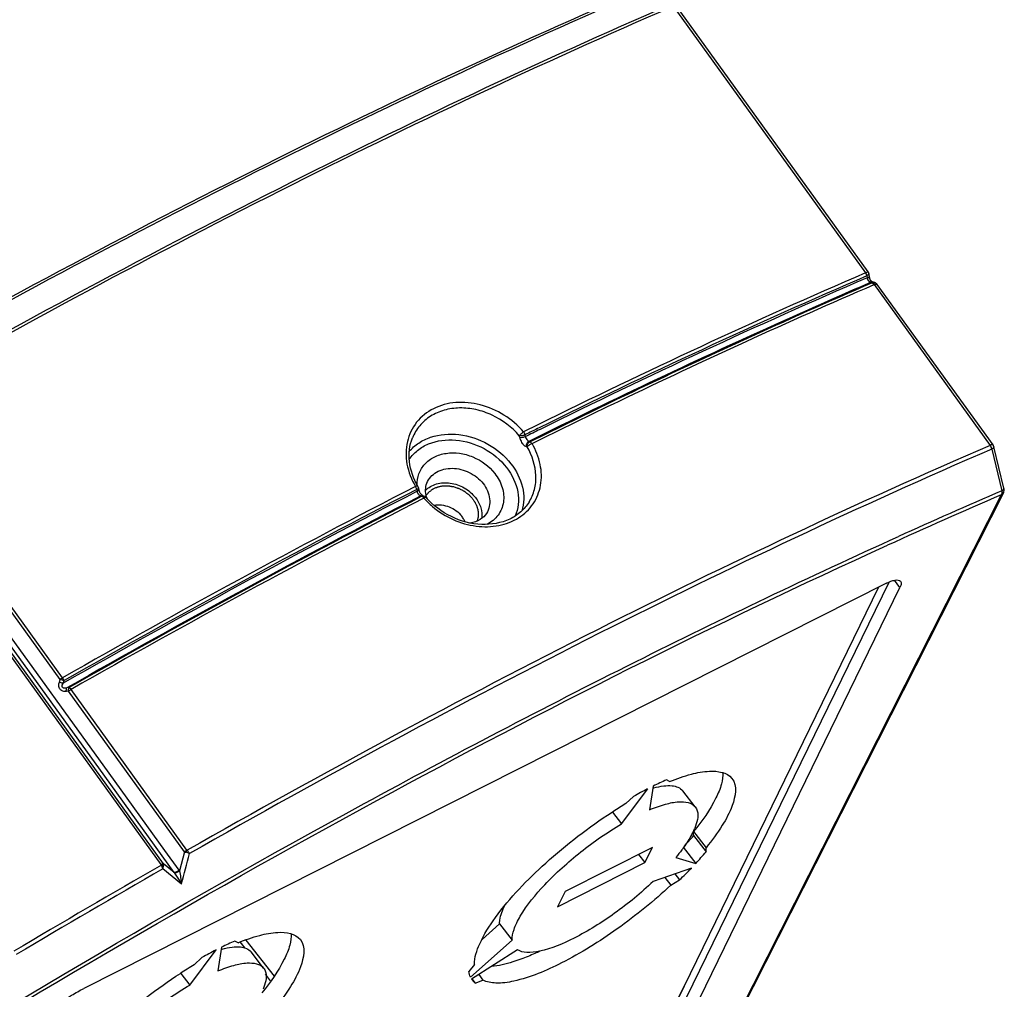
# Model space of a CAD drawing. Header units: millimetres. Extents: x 0 to 594, y 0 to 420.
# Tile 36 of 48: x 559 to 573, y 105 to 118. Entities that reach past the tile are written whole.
import ezdxf

# ---------------------------------------------------------------- set-up
doc = ezdxf.new("R2010")
doc.units = ezdxf.units.MM
doc.header["$LTSCALE"] = 32.67
doc.layers.get('0').update_dxf_attribs({"linetype": 'CONTINUOUS'})
doc.layers.add('DRAFTS', color=7, linetype='CONTINUOUS')
doc.layers.add('ROUNDS', color=7, linetype='CONTINUOUS')

msp = doc.modelspace()

# ---------------------------------------------------------------- linework, layer by layer
at = {"color": 3, "linetype": 'CONTINUOUS'}
for p, q in [((568.3779, 107.6892), (568.3329, 107.7128)), ((567.7043, 107.0966), (568.0703, 107.5875)), ((568.1468, 107.6262), (568.0964, 107.2947)), ((567.874, 107.481), (567.766, 107.3801)), ((568.1394, 106.7682), (566.9157, 106.15)), ((568.0312, 106.5547), (568.1394, 106.7682)), ((568.8871, 106.7067), (568.8873, 106.7643)), ((568.4641, 106.6272), (568.7429, 106.544)), ((566.8076, 105.9365), (568.0312, 106.5547)), ((568.6812, 106.4785), (568.148, 106.2911)), ((568.3941, 106.2398), (568.5173, 106.3133)), ((566.9157, 106.15), (566.8076, 105.9365)), ((562.1101, 105.3713), (562.0597, 105.0398)), ((562.3412, 105.4343), (562.2962, 105.4579)), ((565.5924, 104.9524), (566.1759, 105.4713)), ((561.6676, 104.8417), (562.0336, 105.3327)), ((561.8374, 105.2261), (561.7294, 105.1252)), ((566.252, 105.3332), (565.6072, 104.9255)), ((565.6484, 105.128), (565.5702, 105.031)), ((565.6183, 104.9098), (565.6072, 104.9255)), ((565.6592, 104.8694), (565.767, 104.9126))]:
    msp.add_line(p, q, dxfattribs=at)
at = {"color": 7, "linetype": 'CONTINUOUS'}
for p, q in [((568.7365, 107.3345), (568.5611, 107.5601)), ((567.5775, 107.2597), (567.7043, 107.0966)), ((568.7117, 106.9323), (568.7119, 106.99)), ((568.7117, 106.9323), (568.8871, 106.7067)), ((568.7119, 106.99), (568.8873, 106.7643)), ((568.5674, 106.7696), (568.7429, 106.544)), ((567.9425, 106.6688), (568.0312, 106.5547)), ((568.31, 106.348), (568.3941, 106.2398)), ((568.4516, 106.3978), (568.5173, 106.3133)), ((565.7548, 105.4784), (566.0005, 105.6969)), ((566.0005, 105.6969), (566.1759, 105.4713)), ((562.4397, 105.3588), (562.3727, 105.4451)), ((562.6998, 105.0797), (562.5244, 105.3053)), ((561.5408, 105.0048), (561.6676, 104.8417)), ((562.7964, 104.9001), (562.7248, 104.9922)), ((565.6124, 104.9295), (565.6592, 104.8694)), ((565.7076, 104.989), (565.767, 104.9126))]:
    msp.add_line(p, q, dxfattribs=at)
at = {"color": 9, "linetype": 'CONTINUOUS'}
for p, q in [((562.4522, 105.4723), (562.8454, 104.9667)), ((568.6632, 104.992), (566.4834, 100.6859))]:
    msp.add_line(p, q, dxfattribs=at)
for centre, radius, start, end in [((565.1861, 111.1796), 0.3613, 29.2018, 37.92785), ((565.2066, 111.1915), 0.3377, 26.73534, 29.13725), ((565.2166, 111.1965), 0.3264, 23.13065, 26.73992)]:
    msp.add_arc(centre, radius, start, end, dxfattribs=at)
at = {"color": 3, "linetype": 'CONTINUOUS'}
for centre, radius, start, end in [((570.0269, 103.8286), 4.2375, 113.56345, 116.33974), ((570.5753, 102.7406), 5.456, 117.3315, 119.67688), ((571.1483, 101.7022), 6.6091, 122.56987, 122.76245), ((570.9694, 101.9855), 6.274, 120.70241, 122.58583), ((567.877, 107.391), 0.9215, 334.66175, 337.42449), ((565.051, 109.9642), 5.0327, 317.18802, 319.66327), ((564.2165, 110.7471), 6.177, 314.1273, 316.28627), ((563.9902, 101.5738), 4.2375, 113.56345, 116.33974), ((564.5387, 100.4857), 5.456, 117.3315, 119.67688), ((564.949, 99.7039), 6.3052, 120.70552, 122.78148)]:
    msp.add_arc(centre, radius, start, end, dxfattribs=at)
at = {"color": 7, "linetype": 'CONTINUOUS'}
for centre, radius, start, end in [((568.4938, 106.3099), 1.3349, 104.68461, 105.22019), ((564.894, 110.1737), 5.0082, 317.33024, 319.66705), ((562.4572, 104.055), 1.3349, 104.68461, 105.22019)]:
    msp.add_arc(centre, radius, start, end, dxfattribs=at)
at = {"color": 2, "linetype": 'CONTINUOUS'}
for points, knots in [([(564.9729, 111.6938), (564.9772, 111.699), (564.9857, 111.7092), (564.9963, 111.7222), (565.005, 111.7324), (565.013, 111.743), (565.0274, 111.7532), (565.0414, 111.7637), (565.0526, 111.7721), (565.0611, 111.7783), (565.068, 111.7837), (565.0749, 111.7864), (565.0848, 111.7908), (565.0999, 111.7974), (565.1149, 111.804), (565.125, 111.8083), (565.1315, 111.8115), (565.141, 111.8133), (565.1521, 111.8157), (565.1671, 111.8188), (565.1858, 111.8226), (565.2043, 111.8269), (565.2204, 111.8267), (565.2323, 111.827), (565.2442, 111.8272), (565.2561, 111.8274), (565.2661, 111.8276), (565.274, 111.8276), (565.2799, 111.8281), (565.2861, 111.8267), (565.2942, 111.8256), (565.3043, 111.8239), (565.3165, 111.822), (565.3286, 111.82), (565.3408, 111.818), (565.3571, 111.8159), (565.3768, 111.8088), (565.3967, 111.8022), (565.4126, 111.7969), (565.4245, 111.7928), (565.4364, 111.7888), (565.451, 111.7803), (565.4698, 111.7708), (565.4881, 111.7606), (565.5034, 111.7532), (565.5133, 111.7456), (565.5233, 111.738), (565.5366, 111.7279), (565.5531, 111.7152), (565.5699, 111.7028), (565.5808, 111.6904), (565.5921, 111.6784), (565.6061, 111.6633), (565.6173, 111.6513), (565.6229, 111.6453)], [0, 0, 0, 0, 0.03125, 0.0625, 0.078125, 0.09375, 0.125, 0.15625, 0.171875, 0.1875, 0.203125, 0.2109375, 0.21875, 0.25, 0.28125, 0.2890625, 0.296875, 0.3125, 0.328125, 0.34375, 0.375, 0.40625, 0.421875, 0.4375, 0.453125, 0.46875, 0.484375, 0.4921875, 0.5, 0.5078125, 0.515625, 0.53125, 0.546875, 0.5625, 0.578125, 0.59375, 0.625, 0.65625, 0.671875, 0.6875, 0.703125, 0.71875, 0.75, 0.78125, 0.796875, 0.8125, 0.828125, 0.84375, 0.875, 0.90625, 0.921875, 0.9375, 0.96875, 1, 1, 1, 1]), ([(565.6229, 111.6453), (565.627, 111.6392), (565.6352, 111.6269), (565.6454, 111.6116), (565.6527, 111.6009), (565.6566, 111.5947), (565.661, 111.5847), (565.6683, 111.57), (565.675, 111.5551), (565.68, 111.5453), (565.6822, 111.5385), (565.6855, 111.5267), (565.6894, 111.5132), (565.6929, 111.5013), (565.6947, 111.4946), (565.6965, 111.4895), (565.6967, 111.4846), (565.6975, 111.4779), (565.6987, 111.4664), (565.7002, 111.4531), (565.7016, 111.4416), (565.7021, 111.435), (565.701, 111.4251), (565.7002, 111.4103), (565.6988, 111.3955), (565.6984, 111.3855), (565.6969, 111.3792), (565.6938, 111.3682), (565.6895, 111.3525), (565.6861, 111.3399), (565.6843, 111.3336)], [0, 0, 0, 0, 0.0625, 0.125, 0.15625, 0.171875, 0.1875, 0.25, 0.3125, 0.328125, 0.34375, 0.375, 0.4375, 0.46875, 0.484375, 0.5, 0.515625, 0.53125, 0.5625, 0.625, 0.65625, 0.671875, 0.6875, 0.75, 0.8125, 0.828125, 0.84375, 0.875, 0.9375, 1, 1, 1, 1])]:
    msp.add_open_spline(points, degree=3, knots=knots, dxfattribs=at)
at = {"color": 9, "linetype": 'CONTINUOUS'}
msp.add_open_spline([(565.0816, 111.557), (565.1519, 111.5696), (565.3036, 111.5494), (565.4262, 111.4595), (565.4711, 111.4017)], degree=3, knots=[0, 0, 0, 0, 0.4938277, 1, 1, 1, 1], dxfattribs=at)
at = {"color": 3, "linetype": 'CONTINUOUS'}
for points, knots in [([(568.3779, 107.6892), (568.477, 107.7293), (568.6619, 107.7926), (568.9493, 107.8527), (569.182, 107.8205), (569.2496, 107.7335)], [0, 0, 0, 0, 0.3532937, 0.6360771, 1, 1, 1, 1]), ([(569.2496, 107.7335), (569.3277, 107.6332), (569.2743, 107.3557), (569.1064, 107.055), (568.9682, 106.8642), (568.8873, 106.7643)], [0, 0, 0, 0, 0.3547461, 0.6414676, 1, 1, 1, 1]), ([(568.0964, 107.2947), (568.1692, 107.3249), (568.305, 107.3729), (568.5154, 107.4193), (568.6871, 107.3981), (568.7365, 107.3345)], [0, 0, 0, 0, 0.3543828, 0.6379528, 1, 1, 1, 1]), ([(568.7365, 107.3345), (568.749, 107.3185), (568.7936, 107.2232), (568.7593, 107.1128), (568.7279, 107.0372)], [0, 0, 0, 0, 0.1984905, 1, 1, 1, 1]), ([(565.9407, 105.7854), (566.1435, 106.0659), (566.6595, 106.5988), (567.2442, 107.0491), (567.5718, 107.2599)], [0, 0, 0, 0, 0.4705668, 1, 1, 1, 1]), ([(566.1759, 105.4713), (566.1734, 105.5215), (566.2003, 105.6403), (566.3382, 105.9118), (566.6491, 106.2858), (567.1274, 106.7173), (567.5052, 106.9802), (567.7043, 107.0966)], [0, 0, 0, 0, 0.0660388, 0.1553965, 0.3987603, 0.697407, 1, 1, 1, 1]), ([(568.7099, 106.9966), (568.7014, 106.9787), (568.6616, 106.9005), (568.6139, 106.8265), (568.5746, 106.7712)], [0, 0, 0, 0, 0.2263397, 1, 1, 1, 1]), ([(568.5746, 106.7712), (568.5662, 106.7593), (568.5307, 106.7103), (568.4933, 106.6627), (568.4641, 106.6272)], [0, 0, 0, 0, 0.240253, 1, 1, 1, 1]), ([(568.3941, 106.2398), (568.1592, 106.0194), (567.6708, 105.6217), (566.9361, 105.1641), (566.3519, 104.9136), (565.9708, 104.8576), (565.8209, 104.883), (565.767, 104.9126)], [0, 0, 0, 0, 0.3187037, 0.6203254, 0.8558482, 0.9391491, 1, 1, 1, 1]), ([(568.148, 106.2911), (567.9787, 106.1303), (567.6253, 105.8404), (567.0934, 105.5079), (566.6703, 105.3267), (566.3959, 105.2889), (566.2891, 105.3103), (566.252, 105.3332)], [0, 0, 0, 0, 0.3194355, 0.6225075, 0.8579347, 0.9402934, 1, 1, 1, 1]), ([(565.6484, 105.128), (565.6472, 105.2277), (565.7275, 105.4659), (565.8571, 105.6698), (565.9407, 105.7854)], [0, 0, 0, 0, 0.4112973, 1, 1, 1, 1]), ([(562.3412, 105.4343), (562.4403, 105.4744), (562.6252, 105.5377), (562.9126, 105.5978), (563.1454, 105.5656), (563.213, 105.4787)], [0, 0, 0, 0, 0.3532937, 0.6360771, 1, 1, 1, 1]), ([(563.213, 105.4787), (563.291, 105.3783), (563.2377, 105.1008), (563.0697, 104.8001), (562.9315, 104.6093), (562.8506, 104.5095)], [0, 0, 0, 0, 0.3547461, 0.6414676, 1, 1, 1, 1]), ([(562.0597, 105.0398), (562.1325, 105.0701), (562.2684, 105.118), (562.4787, 105.1644), (562.6504, 105.1432), (562.6998, 105.0796)], [0, 0, 0, 0, 0.3543828, 0.6379528, 1, 1, 1, 1]), ([(562.6998, 105.0796), (562.7123, 105.0637), (562.7569, 104.9683), (562.7226, 104.8579), (562.6913, 104.7823)], [0, 0, 0, 0, 0.1984905, 1, 1, 1, 1]), ([(559.904, 103.5305), (560.1068, 103.8111), (560.6228, 104.344), (561.2076, 104.7942), (561.5351, 105.005)], [0, 0, 0, 0, 0.4705668, 1, 1, 1, 1]), ([(560.1393, 103.2164), (560.1367, 103.2667), (560.1636, 103.3854), (560.3016, 103.6569), (560.6124, 104.0309), (561.0907, 104.4625), (561.4686, 104.7253), (561.6676, 104.8417)], [0, 0, 0, 0, 0.0660388, 0.1553965, 0.3987603, 0.697407, 1, 1, 1, 1])]:
    msp.add_open_spline(points, degree=3, knots=knots, dxfattribs=at)
at = {"color": 7, "linetype": 'CONTINUOUS'}
for points, knots in [([(569.1225, 107.819), (569.1256, 107.7643), (569.1047, 107.6383), (568.9831, 107.3486), (568.8303, 107.1361), (568.7119, 106.99)], [0, 0, 0, 0, 0.1746603, 0.3995255, 1, 1, 1, 1]), ([(568.1555, 107.6012), (568.2013, 107.6132), (568.2864, 107.6303), (568.4258, 107.6378), (568.5271, 107.6038), (568.5611, 107.5601)], [0, 0, 0, 0, 0.3353351, 0.6086422, 1, 1, 1, 1]), ([(566.0005, 105.6969), (565.9995, 105.7152), (566.005, 105.8054), (566.0399, 105.891), (566.0718, 105.9548)], [0, 0, 0, 0, 0.2047381, 1, 1, 1, 1]), ([(563.0859, 105.5641), (563.089, 105.5095), (563.068, 105.3834), (562.9464, 105.0938), (562.7936, 104.8812), (562.6752, 104.7351)], [0, 0, 0, 0, 0.1746603, 0.3995255, 1, 1, 1, 1]), ([(562.1188, 105.3463), (562.1646, 105.3583), (562.2497, 105.3754), (562.3891, 105.383), (562.4904, 105.3489), (562.5244, 105.3053)], [0, 0, 0, 0, 0.3353351, 0.6086422, 1, 1, 1, 1]), ([(566.2977, 105.2041), (566.2603, 105.1905), (566.1266, 105.1449), (565.9881, 105.1107), (565.887, 105.1001)], [0, 0, 0, 0, 0.281105, 1, 1, 1, 1]), ([(566.5631, 105.315), (566.5404, 105.3045), (566.453, 105.2648), (566.3642, 105.2285), (566.2977, 105.2041)], [0, 0, 0, 0, 0.2616026, 1, 1, 1, 1])]:
    msp.add_open_spline(points, degree=3, knots=knots, dxfattribs=at)
at = {"color": 3, "linetype": 'CONTINUOUS'}
for points in [[(565.5924, 104.9524), (565.5809, 104.9771), (565.5738, 105.004), (565.5702, 105.031)], [(565.6592, 104.8694), (565.644, 104.881), (565.6301, 104.8947), (565.6183, 104.9098)]]:
    msp.add_open_spline(points, degree=3, dxfattribs=at)
at = {"layer": 'DRAFTS', "color": 7, "linetype": 'CONTINUOUS'}
for points, knots in [([(564.964, 111.7628), (565.0043, 111.8055), (565.1177, 111.8701), (565.3158, 111.8785), (565.5111, 111.8101), (565.6191, 111.7186), (565.6611, 111.6646)], [0, 0, 0, 0, 0.2248461, 0.4734753, 0.7381464, 1, 1, 1, 1]), ([(565.6611, 111.6646), (565.6949, 111.6212), (565.7463, 111.5261), (565.7543, 111.4168), (565.7452, 111.3673)], [0, 0, 0, 0, 0.5217412, 1, 1, 1, 1])]:
    msp.add_open_spline(points, degree=3, knots=knots, dxfattribs=at)
at = {"layer": 'ROUNDS', "color": 9, "linetype": 'CONTINUOUS'}
for p, q in [((568.4269, 118.5375), (571.1188, 114.808)), ((571.1188, 114.808), (571.1175, 114.8074)), ((571.1341, 114.7653), (571.1396, 114.7388)), ((571.1887, 114.673), (571.1876, 114.6725)), ((571.1887, 114.673), (571.2047, 114.6679)), ((571.2047, 114.6679), (571.2073, 114.6688)), ((571.2361, 114.6437), (571.2371, 114.6441)), ((571.2371, 114.6441), (572.8613, 112.3937)), ((559.8535, 109.1174), (557.1617, 112.8469)), ((559.8881, 109.1414), (557.1963, 112.8709)), ((561.2663, 106.5272), (556.8378, 112.6634)), ((561.2983, 106.5387), (556.8697, 112.6749)), ((560.5381, 107.8077), (557.0355, 112.6607)), ((566.5346, 112.6813), (566.3354, 112.5828)), ((560.4779, 107.7642), (556.9698, 112.6249)), ((572.8849, 112.3428), (572.8822, 112.3413)), ((572.8822, 112.3413), (573.0235, 111.7575)), ((573.0147, 111.7004), (567.2119, 100.2376)), ((566.6473, 100.636), (571.4458, 110.4813)), ((571.5986, 110.4045), (571.5202, 110.5054)), ((559.8426, 109.0815), (559.8535, 109.1174)), ((559.8976, 109.0654), (559.9086, 109.1012)), ((559.9718, 108.9535), (559.9408, 108.9502)), ((559.9781, 109.0032), (559.947, 108.9999)), ((561.5928, 106.7077), (559.9718, 108.9535)), ((561.6273, 106.7317), (560.0063, 108.9775)), ((561.4507, 106.4163), (560.4779, 107.7642)), ((561.3182, 106.7269), (560.5381, 107.8077)), ((561.5169, 106.4516), (561.3182, 106.7269)), ((561.5928, 106.7077), (561.5242, 106.4407)), ((561.6627, 106.6807), (561.6109, 106.6998)), ((561.5532, 106.2559), (561.2897, 106.4673)), ((561.4507, 106.4163), (561.2983, 106.5387))]:
    msp.add_line(p, q, dxfattribs=at)
at = {"layer": 'ROUNDS', "color": 7, "linetype": 'CONTINUOUS'}
for p, q in [((571.1551, 114.8193), (568.4722, 118.5366)), ((571.1826, 114.7132), (571.1652, 114.7963)), ((571.245, 114.6703), (571.2115, 114.681)), ((572.8998, 112.4019), (571.2821, 114.6434)), ((564.7801, 112.497), (564.7801, 112.497)), ((573.0527, 111.7948), (572.9127, 112.3738)), ((573.0452, 111.7301), (567.2426, 100.2676)), ((566.4119, 111.5993), (566.4119, 111.5993)), ((571.399, 110.4599), (560.1874, 104.7959)), ((566.6214, 100.8027), (571.305, 110.4124)), ((566.7643, 100.4856), (571.5986, 110.4045))]:
    msp.add_line(p, q, dxfattribs=at)
at = {"layer": 'ROUNDS', "color": 9, "linetype": 'CONTINUOUS'}
for centre, radius, start, end in [((610.6126, 23.6696), 99.3276, 113.429773, 116.344322), ((610.614, 23.6624), 99.2895, 113.429754, 116.343292), ((610.5948, 23.6866), 99.2332, 113.428268, 116.339585), ((571.0998, 114.8321), 0.0751, 297.17715, 299.8195), ((616.3688, 11.7069), 112.5571, 116.267915, 116.381944), ((564.1101, 112.0546), 2.2161, 11.64526, 12.31235), ((564.1766, 112.016), 2.2396, 12.88301, 13.56838), ((616.347, 11.7351), 112.4961, 116.264319, 116.38147), ((566.0355, 111.2968), 1.1314, 71.97107, 72.75247), ((566.024, 111.3754), 1.1403, 69.50971, 70.32816), ((623.7872, -2.751), 128.8526, 117.232804, 119.729678), ((623.7845, -2.7644), 128.7922, 117.233385, 119.738759), ((623.7853, -2.7519), 128.8074, 117.232805, 119.729678), ((623.8275, -2.8199), 128.7803, 117.233253, 119.738477), ((625.5254, -5.9268), 132.3079, 117.265858, 119.697128), ((567.0899, 112.1871), 2.2847, 190.31903, 190.9989), ((565.2811, 112.9766), 1.3476, 253.38486, 254.12544), ((610.0427, 26.0103), 93.3481, 113.369923, 114.436453), ((609.9305, 26.3376), 93.0521, 113.367554, 114.341844), ((572.9819, 111.7661), 0.0734, 296.47898, 302.69514), ((625.5715, -5.9838), 132.3438, 117.265857, 119.697128), ((565.816, 112.4225), 1.1628, 221.27842, 229.59759), ((376.6666, 154.11), 190.9793, 345.488628, 345.620232), ((561.6682, 106.8558), 0.1662, 242.99324, 249.81414), ((633.6424, -19.5371), 145.356, 119.861237, 120.802995), ((633.6417, -19.5396), 145.3016, 119.864046, 120.800684), ((561.3258, 106.3137), 0.2356, 32.6313, 35.81596), ((561.2493, 106.245), 0.2644, 38.08564, 40.36584)]:
    msp.add_arc(centre, radius, start, end, dxfattribs=at)
at = {"layer": 'ROUNDS', "color": 7, "linetype": 'CONTINUOUS'}
for centre, radius, start, end in [((567.0551, 112.1998), 2.2264, 190.32028, 190.99966), ((565.2935, 112.9238), 1.2886, 253.38333, 254.12336), ((565.3491, 111.7833), 0.3868, 197.17228, 200.69357)]:
    msp.add_arc(centre, radius, start, end, dxfattribs=at)
at = {"layer": 'ROUNDS', "color": 9, "linetype": 'CONTINUOUS'}
for points, knots in [([(556.6353, 113.0602), (558.5241, 114.1374), (562.2151, 116.131), (566.0089, 117.9237), (567.8618, 118.725)], [0, 0, 0, 0, 0.5185505, 1, 1, 1, 1]), ([(556.6647, 113.0384), (558.5536, 114.1156), (562.245, 116.1093), (566.039, 117.9021), (567.8922, 118.7035)], [0, 0, 0, 0, 0.5185477, 1, 1, 1, 1]), ([(568.3934, 118.5615), (566.5403, 117.7587), (562.7471, 115.9652), (559.0556, 113.9728), (557.167, 112.897)], [0, 0, 0, 0, 0.4816408, 1, 1, 1, 1]), ([(568.4259, 118.5371), (566.5722, 117.7341), (562.7779, 115.94), (559.0854, 113.947), (557.1963, 112.8709)], [0, 0, 0, 0, 0.4816408, 1, 1, 1, 1]), ([(571.1551, 114.8193), (571.1544, 114.8203), (571.1498, 114.8202), (571.1382, 114.8168), (571.127, 114.8119), (571.1188, 114.808)], [0, 0, 0, 0, 0.0939976, 0.2921658, 1, 1, 1, 1]), ([(571.1652, 114.7963), (571.1662, 114.7915), (571.1563, 114.7782), (571.145, 114.7714), (571.1372, 114.7669)], [0, 0, 0, 0, 0.3501107, 1, 1, 1, 1]), ([(571.1396, 114.7388), (571.1406, 114.7312), (571.1477, 114.7046), (571.1678, 114.6775), (571.1876, 114.6725)], [0, 0, 0, 0, 0.2737771, 1, 1, 1, 1]), ([(571.14, 114.739), (571.1414, 114.7315), (571.1483, 114.7048), (571.1689, 114.6778), (571.1887, 114.673)], [0, 0, 0, 0, 0.2726655, 1, 1, 1, 1]), ([(571.1826, 114.7132), (571.1808, 114.7217), (571.1754, 114.7353), (571.1569, 114.7433), (571.146, 114.7411), (571.1404, 114.7391)], [0, 0, 0, 0, 0.4511731, 0.6840595, 1, 1, 1, 1]), ([(571.1876, 114.6725), (570.7958, 114.503), (569.188, 113.7936), (567.5997, 113.0403), (566.4079, 112.4491)], [0, 0, 0, 0, 0.2429417, 1, 1, 1, 1]), ([(566.4232, 112.4435), (566.8278, 112.6442), (568.4073, 113.4159), (570.0059, 114.149), (571.2047, 114.6679)], [0, 0, 0, 0, 0.2569172, 1, 1, 1, 1]), ([(566.4532, 112.4187), (566.858, 112.6195), (568.4379, 113.3914), (570.0369, 114.1247), (571.2361, 114.6437)], [0, 0, 0, 0, 0.2569172, 1, 1, 1, 1]), ([(571.2115, 114.681), (571.2094, 114.6817), (571.2011, 114.6784), (571.194, 114.6756), (571.1887, 114.673)], [0, 0, 0, 0, 0.2770656, 1, 1, 1, 1]), ([(571.2047, 114.6679), (571.2076, 114.6671), (571.2201, 114.6622), (571.23, 114.6522), (571.2361, 114.6437)], [0, 0, 0, 0, 0.2196859, 1, 1, 1, 1]), ([(571.2073, 114.6688), (571.2105, 114.6699), (571.2228, 114.6734), (571.2362, 114.6731), (571.245, 114.6703)], [0, 0, 0, 0, 0.268754, 1, 1, 1, 1]), ([(571.2073, 114.6688), (571.2101, 114.6681), (571.2222, 114.6628), (571.2315, 114.6526), (571.2371, 114.6441)], [0, 0, 0, 0, 0.2178299, 1, 1, 1, 1]), ([(571.2371, 114.6441), (571.242, 114.6461), (571.2557, 114.6512), (571.2761, 114.6516), (571.2821, 114.6434)], [0, 0, 0, 0, 0.3453172, 1, 1, 1, 1]), ([(566.3354, 112.5828), (566.2567, 112.674), (566.07, 112.8327), (565.7393, 112.977), (565.3923, 113.0125), (565.0714, 112.9296), (564.8219, 112.7317), (564.6868, 112.446), (564.6853, 112.1212), (564.7664, 111.9151), (564.8233, 111.8189)], [0, 0, 0, 0, 0.1369453, 0.2735222, 0.404166, 0.5260677, 0.6408877, 0.7543685, 0.8729634, 1, 1, 1, 1]), ([(566.2752, 112.5272), (566.1713, 112.6482), (565.9732, 112.7976), (565.6736, 112.9009), (565.4439, 112.926), (565.2246, 112.8957), (565.0299, 112.8106), (564.8743, 112.6755), (564.8048, 112.5586), (564.7801, 112.497)], [0, 0, 0, 0, 0.2697889, 0.4038596, 0.5333603, 0.6568423, 0.7743878, 0.88776, 1, 1, 1, 1]), ([(564.7357, 112.3077), (564.7737, 112.353), (564.8659, 112.4343), (565.097, 112.5453), (565.4455, 112.5709), (565.8479, 112.4353), (566.0716, 112.2481), (566.1581, 112.137)], [0, 0, 0, 0, 0.1101476, 0.225397, 0.4728846, 0.7376208, 1, 1, 1, 1]), ([(566.2752, 112.5272), (566.2824, 112.5378), (566.302, 112.5574), (566.3232, 112.5748), (566.3354, 112.5828)], [0, 0, 0, 0, 0.4679475, 1, 1, 1, 1]), ([(566.3537, 112.5415), (566.3414, 112.5346), (566.3154, 112.5264), (566.2878, 112.5244), (566.2752, 112.5272)], [0, 0, 0, 0, 0.5218523, 1, 1, 1, 1]), ([(566.3598, 112.5154), (566.3473, 112.5087), (566.321, 112.5007), (566.2932, 112.499), (566.2805, 112.502)], [0, 0, 0, 0, 0.5226453, 1, 1, 1, 1]), ([(566.2805, 112.502), (566.282, 112.495), (566.2899, 112.4664), (566.304, 112.4395), (566.3174, 112.4214)], [0, 0, 0, 0, 0.2407464, 1, 1, 1, 1]), ([(566.3598, 112.5154), (566.3608, 112.5117), (566.3657, 112.4969), (566.3736, 112.4832), (566.3807, 112.4736)], [0, 0, 0, 0, 0.2409916, 1, 1, 1, 1]), ([(572.8613, 112.3937), (571.0077, 111.5921), (567.2129, 109.7989), (563.5207, 107.8048), (561.6313, 106.7276)], [0, 0, 0, 0, 0.4814751, 1, 1, 1, 1]), ([(564.7354, 112.1985), (564.7674, 112.2456), (564.8486, 112.3319), (565.0629, 112.4548), (565.3995, 112.4948), (565.7931, 112.3721), (566.0127, 112.1917), (566.0969, 112.0834)], [0, 0, 0, 0, 0.1096745, 0.2240283, 0.4702796, 0.7358981, 1, 1, 1, 1]), ([(565.0623, 111.537), (565.1487, 111.4634), (565.342, 111.3414), (565.6642, 111.2482), (565.9859, 111.2541), (566.2715, 111.3617), (566.4848, 111.5638), (566.5928, 111.8357), (566.5833, 112.1374), (566.5061, 112.3286), (566.4532, 112.4187)], [0, 0, 0, 0, 0.1386872, 0.2749952, 0.4045092, 0.5253546, 0.639648, 0.7531662, 0.8722273, 1, 1, 1, 1]), ([(566.3174, 112.4214), (566.3215, 112.4159), (566.3362, 112.3981), (566.3552, 112.3822), (566.3709, 112.3773)], [0, 0, 0, 0, 0.2924213, 1, 1, 1, 1]), ([(566.4079, 112.4491), (566.3954, 112.4433), (566.3748, 112.4209), (566.3692, 112.3916), (566.3709, 112.3773)], [0, 0, 0, 0, 0.4881081, 1, 1, 1, 1]), ([(566.3807, 112.4736), (566.3828, 112.4708), (566.3905, 112.4613), (566.3998, 112.4524), (566.4079, 112.4491)], [0, 0, 0, 0, 0.2928175, 1, 1, 1, 1]), ([(566.3856, 112.3726), (566.384, 112.3868), (566.39, 112.4159), (566.4108, 112.4378), (566.4232, 112.4435)], [0, 0, 0, 0, 0.5111382, 1, 1, 1, 1]), ([(566.3856, 112.3726), (566.3928, 112.383), (566.415, 112.4005), (566.4392, 112.4138), (566.4532, 112.4187)], [0, 0, 0, 0, 0.4600726, 1, 1, 1, 1]), ([(566.4119, 111.5993), (566.4455, 111.6534), (566.4968, 111.7746), (566.524, 112.0456), (566.4562, 112.2516), (566.3856, 112.3726)], [0, 0, 0, 0, 0.2363515, 0.4797664, 1, 1, 1, 1]), ([(566.4232, 112.4435), (566.4258, 112.4427), (566.4378, 112.4371), (566.4472, 112.4271), (566.4532, 112.4187)], [0, 0, 0, 0, 0.2124188, 1, 1, 1, 1]), ([(572.8998, 112.4019), (572.8974, 112.4053), (572.8802, 112.4021), (572.8696, 112.3976), (572.8613, 112.3938)], [0, 0, 0, 0, 0.3140456, 1, 1, 1, 1]), ([(572.9127, 112.3738), (572.9139, 112.3688), (572.9047, 112.3545), (572.8929, 112.3474), (572.8849, 112.3428)], [0, 0, 0, 0, 0.3587293, 1, 1, 1, 1]), ([(572.8822, 112.3413), (571.0304, 111.5403), (567.2391, 109.7488), (563.5503, 107.7568), (561.6627, 106.6807)], [0, 0, 0, 0, 0.4814824, 1, 1, 1, 1]), ([(564.8477, 111.8375), (564.846, 111.891), (564.8618, 111.9989), (564.9471, 112.1397), (565.083, 112.2401), (565.2531, 112.2913), (565.4407, 112.2904), (565.6888, 112.2229), (565.8536, 112.1018), (565.9324, 112.0004)], [0, 0, 0, 0, 0.1127889, 0.2237291, 0.3386075, 0.4612813, 0.5922556, 0.7290302, 1, 1, 1, 1]), ([(566.1581, 112.137), (566.2328, 112.0409), (566.3179, 111.8752), (566.3441, 111.6414), (566.3273, 111.5293), (566.3116, 111.4768)], [0, 0, 0, 0, 0.5215222, 0.7653684, 1, 1, 1, 1]), ([(564.9825, 111.8642), (564.9951, 111.8957), (565.032, 111.9556), (565.1456, 112.048), (565.3442, 112.0917), (565.5837, 112.0296), (565.7184, 111.923), (565.7693, 111.8577)], [0, 0, 0, 0, 0.1095997, 0.2223648, 0.4655144, 0.7324844, 1, 1, 1, 1]), ([(565.9324, 112.0004), (565.9782, 111.9415), (566.0484, 111.8127), (566.0687, 111.5986), (565.9899, 111.4053), (565.883, 111.3182), (565.8235, 111.2875)], [0, 0, 0, 0, 0.270896, 0.5197763, 0.7566193, 1, 1, 1, 1]), ([(566.0969, 112.0834), (566.1739, 111.9844), (566.259, 111.8104), (566.2691, 111.5679), (566.2395, 111.4549), (566.2168, 111.4034)], [0, 0, 0, 0, 0.5225642, 0.7655745, 1, 1, 1, 1]), ([(564.8574, 111.8207), (564.8553, 111.8242), (564.8407, 111.8254), (564.8305, 111.8216), (564.8233, 111.8189)], [0, 0, 0, 0, 0.3453211, 1, 1, 1, 1]), ([(565.7693, 111.8577), (565.8165, 111.7969), (565.8669, 111.6877), (565.861, 111.5384), (565.8343, 111.4717), (565.816, 111.4423)], [0, 0, 0, 0, 0.5229382, 0.7650118, 1, 1, 1, 1]), ([(564.8647, 111.8009), (564.8651, 111.7991), (564.8639, 111.7929), (564.8554, 111.7847), (564.8471, 111.7801), (564.8421, 111.7778)], [0, 0, 0, 0, 0.1682606, 0.5127637, 1, 1, 1, 1]), ([(564.8471, 111.7512), (564.8506, 111.7528), (564.8599, 111.7578), (564.871, 111.7678), (564.8696, 111.775)], [0, 0, 0, 0, 0.3485073, 1, 1, 1, 1]), ([(564.8958, 111.6852), (564.8931, 111.6859), (564.881, 111.6906), (564.8711, 111.6999), (564.8651, 111.708)], [0, 0, 0, 0, 0.2185244, 1, 1, 1, 1]), ([(564.8958, 111.6852), (564.8981, 111.6865), (564.9072, 111.6905), (564.918, 111.6911), (564.925, 111.689)], [0, 0, 0, 0, 0.2668866, 1, 1, 1, 1]), ([(564.9125, 111.6803), (564.9151, 111.6795), (564.9269, 111.6737), (564.9361, 111.6637), (564.9421, 111.6554)], [0, 0, 0, 0, 0.2102013, 1, 1, 1, 1]), ([(573.0228, 111.7572), (573.0236, 111.7518), (573.0255, 111.7327), (573.0221, 111.7121), (573.0147, 111.7004)], [0, 0, 0, 0, 0.2829916, 1, 1, 1, 1]), ([(573.0234, 111.7576), (573.0248, 111.7525), (573.0285, 111.7351), (573.0276, 111.7156), (573.0216, 111.7043)], [0, 0, 0, 0, 0.2901572, 1, 1, 1, 1]), ([(573.0234, 111.7576), (573.0283, 111.7603), (573.0413, 111.7685), (573.0552, 111.7845), (573.0527, 111.7948)], [0, 0, 0, 0, 0.3434343, 1, 1, 1, 1]), ([(564.9696, 111.6662), (564.9676, 111.6685), (564.955, 111.6637), (564.9479, 111.6593), (564.9421, 111.6554)], [0, 0, 0, 0, 0.309454, 1, 1, 1, 1]), ([(556.2719, 102.7767), (558.8353, 104.3897), (562.6758, 106.6582), (567.8261, 109.3568), (570.3397, 110.5582), (571.5763, 111.1176)], [0, 0, 0, 0, 0.5209516, 0.7665391, 1, 1, 1, 1]), ([(556.8023, 103.0556), (559.2521, 104.5839), (564.0419, 107.3939), (569.0021, 109.8951), (571.4261, 110.9964)], [0, 0, 0, 0, 0.5202781, 1, 1, 1, 1]), ([(559.9408, 108.9502), (559.9248, 108.9484), (559.8914, 108.9498), (559.8475, 108.9792), (559.8319, 109.0305), (559.8375, 109.065), (559.8426, 109.0815)], [0, 0, 0, 0, 0.2416094, 0.4853708, 0.7398845, 1, 1, 1, 1]), ([(559.8426, 109.0815), (559.8565, 109.0768), (559.8748, 109.0712), (559.8934, 109.0664), (559.8976, 109.0654)], [0, 0, 0, 0, 0.7706462, 1, 1, 1, 1]), ([(559.9086, 109.1012), (559.9043, 109.1022), (559.8858, 109.107), (559.8675, 109.1126), (559.8535, 109.1174)], [0, 0, 0, 0, 0.2293381, 1, 1, 1, 1]), ([(559.947, 108.9999), (559.9367, 108.9971), (559.917, 108.9926), (559.881, 109.0018), (559.8817, 109.039), (559.8919, 109.0564), (559.8976, 109.0654)], [0, 0, 0, 0, 0.2565351, 0.5016867, 0.7448564, 1, 1, 1, 1]), ([(559.9086, 109.1012), (559.9075, 109.1047), (559.9024, 109.1188), (559.8949, 109.1321), (559.8881, 109.1414)], [0, 0, 0, 0, 0.239739, 1, 1, 1, 1]), ([(559.9408, 108.9502), (559.94, 108.9597), (559.94, 108.9765), (559.9436, 108.9934), (559.947, 108.9999)], [0, 0, 0, 0, 0.5678299, 1, 1, 1, 1]), ([(559.9718, 108.9535), (559.971, 108.9631), (559.9711, 108.9799), (559.9746, 108.9968), (559.9781, 109.0032)], [0, 0, 0, 0, 0.5678467, 1, 1, 1, 1]), ([(559.9781, 109.0032), (559.9804, 109.0022), (559.9916, 108.9956), (560.0003, 108.9857), (560.0063, 108.9775)], [0, 0, 0, 0, 0.2033639, 1, 1, 1, 1]), ([(561.6109, 106.6998), (561.6159, 106.707), (561.6226, 106.7163), (561.6296, 106.7255), (561.6313, 106.7276)], [0, 0, 0, 0, 0.7635727, 1, 1, 1, 1]), ([(561.6627, 106.6807), (561.6607, 106.6847), (561.6519, 106.7014), (561.6407, 106.7168), (561.6313, 106.7276)], [0, 0, 0, 0, 0.2388918, 1, 1, 1, 1]), ([(561.2663, 106.5272), (561.2723, 106.5306), (561.2825, 106.5355), (561.2938, 106.539), (561.2983, 106.5387)], [0, 0, 0, 0, 0.6046548, 1, 1, 1, 1]), ([(561.2695, 106.5206), (561.2726, 106.5209), (561.2837, 106.5218), (561.2951, 106.5212), (561.3027, 106.519)], [0, 0, 0, 0, 0.2844522, 1, 1, 1, 1]), ([(561.2897, 106.4673), (561.2918, 106.4716), (561.2989, 106.488), (561.303, 106.5059), (561.3027, 106.519)], [0, 0, 0, 0, 0.2687778, 1, 1, 1, 1]), ([(561.5169, 106.4516), (561.5053, 106.4418), (561.4876, 106.4295), (561.4649, 106.4189), (561.4548, 106.416), (561.4507, 106.4163)], [0, 0, 0, 0, 0.5984262, 0.8400577, 1, 1, 1, 1]), ([(561.5242, 106.4407), (561.5125, 106.4319), (561.4946, 106.4208), (561.4717, 106.4109), (561.4616, 106.4081), (561.4574, 106.4081)], [0, 0, 0, 0, 0.5886085, 0.8323735, 1, 1, 1, 1]), ([(561.5532, 106.2559), (561.5514, 106.2868), (561.5452, 106.3489), (561.5337, 106.4107), (561.5242, 106.4407)], [0, 0, 0, 0, 0.4957527, 1, 1, 1, 1]), ([(561.5532, 106.2559), (561.5465, 106.2685), (561.5174, 106.321), (561.4855, 106.3722), (561.4574, 106.4081)], [0, 0, 0, 0, 0.238833, 1, 1, 1, 1])]:
    msp.add_open_spline(points, degree=3, knots=knots, dxfattribs=at)
for points in [[(571.1341, 114.7653), (571.1322, 114.7802), (571.1263, 114.7951), (571.1175, 114.8074)], [(571.1372, 114.7669), (571.1347, 114.7817), (571.128, 114.7962), (571.1188, 114.808)], [(566.3537, 112.5415), (566.3508, 112.5562), (566.3443, 112.5706), (566.3354, 112.5828)], [(572.8822, 112.3413), (572.8792, 112.3599), (572.8716, 112.3782), (572.8607, 112.3935)], [(572.8849, 112.3428), (572.8812, 112.3611), (572.8728, 112.3791), (572.861, 112.3936)], [(564.8421, 111.7778), (564.8388, 111.7925), (564.8322, 111.8067), (564.8233, 111.8189)], [(564.8651, 111.708), (564.8557, 111.7205), (564.8497, 111.7358), (564.8471, 111.7512)], [(564.9125, 111.6803), (564.9148, 111.6816), (564.9173, 111.6828), (564.9199, 111.6836)], [(564.9199, 111.6836), (564.9223, 111.6844), (564.9248, 111.685), (564.9273, 111.6853)], [(564.9273, 111.6853), (564.9318, 111.6859), (564.9366, 111.6856), (564.9409, 111.6844)], [(573.0216, 111.7043), (573.0314, 111.7107), (573.04, 111.7197), (573.0452, 111.7301)], [(559.8535, 109.1174), (559.8643, 109.1264), (559.8758, 109.1345), (559.8881, 109.1414)], [(559.9718, 108.9535), (559.9825, 108.9625), (559.9941, 108.9707), (560.0063, 108.9775)], [(561.5928, 106.7077), (561.6035, 106.7167), (561.6151, 106.7248), (561.6273, 106.7317)], [(561.6313, 106.7276), (561.6297, 106.7287), (561.6284, 106.7301), (561.6273, 106.7317)], [(561.2695, 106.5206), (561.2689, 106.5229), (561.2679, 106.5254), (561.2659, 106.5267)], [(561.2897, 106.4673), (561.2861, 106.486), (561.2791, 106.5042), (561.2695, 106.5206)], [(561.3027, 106.519), (561.3026, 106.5257), (561.3011, 106.5326), (561.2983, 106.5387)]]:
    msp.add_open_spline(points, degree=3, dxfattribs=at)
at = {"layer": 'ROUNDS', "color": 7, "linetype": 'CONTINUOUS'}
for points in [[(571.1652, 114.7963), (571.1635, 114.8045), (571.16, 114.8125), (571.1551, 114.8193)], [(571.2821, 114.6434), (571.2731, 114.6557), (571.2596, 114.6656), (571.2451, 114.6703)], [(572.9127, 112.3738), (572.9103, 112.3838), (572.9059, 112.3935), (572.8998, 112.4019)], [(564.8647, 111.8009), (564.8635, 111.8079), (564.8609, 111.8147), (564.8574, 111.8207)], [(564.9696, 111.6662), (564.9622, 111.6747), (564.9518, 111.6813), (564.9409, 111.6844)], [(573.0452, 111.7301), (573.055, 111.7495), (573.0578, 111.7737), (573.0527, 111.7948)]]:
    msp.add_open_spline(points, degree=3, dxfattribs=at)
for points, knots in [([(571.2115, 114.681), (571.2007, 114.6845), (571.1881, 114.6959), (571.1833, 114.7099), (571.1826, 114.7132)], [0, 0, 0, 0, 0.7705604, 1, 1, 1, 1]), ([(564.8574, 111.8207), (564.7953, 111.9256), (564.7119, 112.1513), (564.7388, 112.3938), (564.7801, 112.497)], [0, 0, 0, 0, 0.5230311, 1, 1, 1, 1]), ([(564.9795, 111.6691), (564.9692, 111.7026), (564.9583, 111.769), (564.971, 111.8355), (564.9825, 111.8642)], [0, 0, 0, 0, 0.5310358, 1, 1, 1, 1]), ([(564.8964, 111.714), (564.8863, 111.7276), (564.8762, 111.7482), (564.8706, 111.7698), (564.8696, 111.775)], [0, 0, 0, 0, 0.7627679, 1, 1, 1, 1]), ([(564.925, 111.689), (564.9211, 111.6902), (564.9103, 111.6977), (564.9016, 111.707), (564.8964, 111.714)], [0, 0, 0, 0, 0.3204749, 1, 1, 1, 1]), ([(566.4119, 111.5993), (566.3805, 111.5487), (566.3003, 111.455), (566.0841, 111.3155), (565.7334, 111.257), (565.3104, 111.3713), (565.0678, 111.5542), (564.9696, 111.6662)], [0, 0, 0, 0, 0.1084327, 0.2207431, 0.4631287, 0.7288141, 1, 1, 1, 1]), ([(565.816, 111.4423), (565.7942, 111.4073), (565.7257, 111.3427), (565.6371, 111.3142), (565.5886, 111.3067)], [0, 0, 0, 0, 0.4567534, 1, 1, 1, 1]), ([(571.399, 110.4599), (571.4224, 110.4717), (571.4667, 110.4912), (571.5329, 110.5117), (571.591, 110.5118), (571.6066, 110.4918)], [0, 0, 0, 0, 0.3615579, 0.6514264, 1, 1, 1, 1]), ([(571.6066, 110.4918), (571.6101, 110.4873), (571.6169, 110.4718), (571.6141, 110.4404), (571.6048, 110.4173), (571.5986, 110.4045)], [0, 0, 0, 0, 0.1883092, 0.5334742, 1, 1, 1, 1]), ([(559.9551, 104.6616), (559.9747, 104.6742), (560.0504, 104.7219), (560.1284, 104.766), (560.1874, 104.7959)], [0, 0, 0, 0, 0.2605455, 1, 1, 1, 1])]:
    msp.add_open_spline(points, degree=3, knots=knots, dxfattribs=at)

doc.saveas('drawing.dxf')
